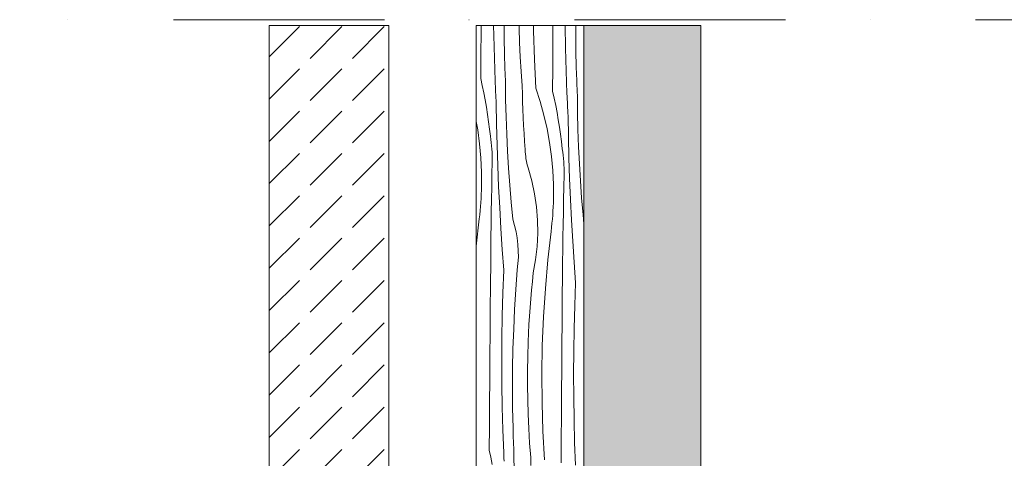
# Model space of a CAD drawing. Header units: millimetres. Extents: x -7814 to 55813, y 465 to 25965.
# Tile 82 of 112: x 43247 to 44893, y 18961 to 19694. Entities that reach past the tile are written whole.
import ezdxf

# ---------------------------------------------------------------- set-up
doc = ezdxf.new("R2010")
doc.units = ezdxf.units.MM
doc.linetypes.add('Dot & Dashed', pattern=[670.277762, 352.777767, -176.388884, 0, -141.111112])
doc.layers.add('2D Drafting - General2', color=251, linetype='Continuous', lineweight=15)
doc.layers.add('2D Drafting - General81', color=251, linetype='Continuous', lineweight=20)

# ---------------------------------------------------------------- blocks, each defined once
blk = doc.blocks.new('*X22')
at = {"layer": '2D Drafting - General81', "linetype": 'Continuous'}
for p, q in [((-54797.8, 67927.5), (-54797.7, 67937)), ((-54776.5, 67920.8), (-54776.8, 67937)), ((-54759.2, 67918.9), (-54759.3, 67937)), ((-54733.9, 67933), (-54734, 67937)), ((-54733.2, 67908.9), (-54733.9, 67933)), ((-54710, 67928.1), (-54710.1, 67937)), ((-54677.7, 67906.3), (-54677.5, 67937)), ((-54656.4, 67899.6), (-54657, 67937)), ((-54639.4, 67930.8), (-54639.3, 67937)), ((-54798, 67888.1), (-54797.8, 67927.5)), ((-54775.5, 67882.7), (-54776.5, 67920.8)), ((-54758.5, 67885.9), (-54759.2, 67918.9)), ((-54708.6, 67880.3), (-54710, 67928.1)), ((-54639.1, 67897.8), (-54639.4, 67930.8)), ((-54732.1, 67884.7), (-54733.2, 67908.9)), ((-54678, 67867), (-54677.7, 67906.3)), ((-54655.5, 67861.5), (-54656.4, 67899.6)), ((-54798.3, 67848.8), (-54798, 67888.1)), ((-54774.2, 67844.5), (-54775.5, 67882.7)), ((-54758.4, 67880.3), (-54758.5, 67885.9)), ((-54730.7, 67860.6), (-54732.1, 67884.7)), ((-54638.5, 67864.7), (-54639.1, 67897.8)), ((-54758.2, 67874.8), (-54758.4, 67880.3)), ((-54758, 67869.2), (-54758.2, 67874.8)), ((-54757.8, 67863.7), (-54758, 67869.2)), ((-54706, 67832.5), (-54708.6, 67880.3)), ((-54678.2, 67827.6), (-54678, 67867)), ((-54757.6, 67858.1), (-54757.8, 67863.7)), ((-54757.4, 67852.6), (-54757.6, 67858.1)), ((-54757.1, 67847), (-54757.4, 67852.6)), ((-54728.9, 67836.6), (-54730.7, 67860.6)), ((-54654.1, 67823.4), (-54655.5, 67861.5)), ((-54638.3, 67859.2), (-54638.5, 67864.7)), ((-54638.1, 67853.6), (-54638.3, 67859.2)), ((-54637.9, 67848.1), (-54638.1, 67853.6)), ((-54798.3, 67848.8), (-54795.6, 67836.8)), ((-54795.6, 67836.8), (-54793.1, 67824.8)), ((-54774, 67839.9), (-54774.2, 67844.5)), ((-54773.8, 67835.2), (-54774, 67839.9)), ((-54773.5, 67830.5), (-54773.8, 67835.2)), ((-54756.9, 67841.5), (-54757.1, 67847)), ((-54756.6, 67812.9), (-54756.9, 67841.5)), ((-54728.6, 67823.2), (-54728.9, 67836.6)), ((-54637.7, 67842.5), (-54637.9, 67848.1)), ((-54637.5, 67837), (-54637.7, 67842.5)), ((-54637.3, 67831.4), (-54637.5, 67837)), ((-54793.1, 67824.8), (-54790.8, 67812.8)), ((-54773.3, 67825.8), (-54773.5, 67830.5)), ((-54773.1, 67821.2), (-54773.3, 67825.8)), ((-54772.9, 67816.5), (-54773.1, 67821.2)), ((-54728.2, 67809.9), (-54728.6, 67823.2)), ((-54706, 67832.5), (-54698.8, 67810.1)), ((-54678.2, 67827.6), (-54675.5, 67815.7)), ((-54653.9, 67818.7), (-54654.1, 67823.4)), ((-54653.7, 67814), (-54653.9, 67818.7)), ((-54637.1, 67825.9), (-54637.3, 67831.4)), ((-54636.8, 67820.3), (-54637.1, 67825.9)), ((-54636.5, 67791.8), (-54636.8, 67820.3)), ((-54790.8, 67812.8), (-54788.6, 67800.7)), ((-54788.6, 67800.7), (-54786.7, 67788.6)), ((-54772.6, 67811.8), (-54772.9, 67816.5)), ((-54772.4, 67807.2), (-54772.6, 67811.8)), ((-54771.8, 67772.2), (-54772.4, 67807.2)), ((-54755.9, 67784.4), (-54756.6, 67812.9)), ((-54727.8, 67796.6), (-54728.2, 67809.9)), ((-54698.8, 67810.1), (-54692.6, 67787.5)), ((-54675.5, 67815.7), (-54673, 67803.7)), ((-54673, 67803.7), (-54670.7, 67791.6)), ((-54653.5, 67809.3), (-54653.7, 67814)), ((-54653.3, 67804.7), (-54653.5, 67809.3)), ((-54653, 67800), (-54653.3, 67804.7)), ((-54786.7, 67788.6), (-54785, 67776.4)), ((-54754.9, 67755.8), (-54755.9, 67784.4)), ((-54727.2, 67783.3), (-54727.8, 67796.6)), ((-54692.6, 67787.5), (-54687.4, 67764.5)), ((-54670.7, 67791.6), (-54668.6, 67779.5)), ((-54652.8, 67795.3), (-54653, 67800)), ((-54652.6, 67790.7), (-54652.8, 67795.3)), ((-54652.3, 67786), (-54652.6, 67790.7)), ((-54651.8, 67751.1), (-54652.3, 67786)), ((-54635.8, 67763.2), (-54636.5, 67791.8)), ((-54805.8, 67776.9), (-54803.2, 67762.6)), ((-54785, 67776.4), (-54783.5, 67764.2)), ((-54771, 67737.3), (-54771.8, 67772.2)), ((-54726.6, 67770), (-54727.2, 67783.3)), ((-54725.8, 67756.7), (-54726.6, 67770)), ((-54668.6, 67779.5), (-54666.6, 67767.4)), ((-54666.6, 67767.4), (-54664.9, 67755.3)), ((-54803.2, 67762.6), (-54800.1, 67739.3)), ((-54783.5, 67764.2), (-54782.1, 67752)), ((-54781.3, 67746.7), (-54782.1, 67752)), ((-54753.5, 67727.2), (-54754.9, 67755.8)), ((-54725, 67743.4), (-54725.8, 67756.7)), ((-54687.4, 67764.5), (-54683.2, 67741.4)), ((-54664.9, 67755.3), (-54663.4, 67743.1)), ((-54650.9, 67716.2), (-54651.8, 67751.1)), ((-54634.8, 67734.6), (-54635.8, 67763.2)), ((-54800.1, 67739.3), (-54797.9, 67715.8)), ((-54780.6, 67741.4), (-54781.3, 67746.7)), ((-54780, 67736), (-54780.6, 67741.4)), ((-54779.6, 67730.7), (-54780, 67736)), ((-54769.8, 67702.5), (-54771, 67737.3)), ((-54724.1, 67730.1), (-54725, 67743.4)), ((-54683.2, 67741.4), (-54680, 67718.1)), ((-54663.4, 67743.1), (-54662.1, 67730.9)), ((-54633.4, 67706.1), (-54634.8, 67734.6)), ((-54779.3, 67725.3), (-54779.6, 67730.7)), ((-54779.1, 67719.9), (-54779.3, 67725.3)), ((-54779, 67714.6), (-54779.1, 67719.9)), ((-54751.8, 67698.7), (-54753.5, 67727.2)), ((-54723.9, 67726.2), (-54724.1, 67730.1)), ((-54723.6, 67722.2), (-54723.9, 67726.2)), ((-54723.1, 67718.3), (-54723.6, 67722.2)), ((-54722.6, 67714.4), (-54723.1, 67718.3)), ((-54680, 67718.1), (-54677.9, 67694.7)), ((-54661.2, 67725.6), (-54662.1, 67730.9)), ((-54660.5, 67720.2), (-54661.2, 67725.6)), ((-54660, 67714.9), (-54660.5, 67720.2)), ((-54797.9, 67715.8), (-54796.8, 67692.3)), ((-54779.5, 67688.3), (-54779, 67709.2)), ((-54779, 67709.2), (-54779, 67714.6)), ((-54768.3, 67667.6), (-54769.8, 67702.5)), ((-54721.8, 67710.5), (-54722.6, 67714.4)), ((-54721, 67706.7), (-54721.8, 67710.5)), ((-54720, 67702.9), (-54721, 67706.7)), ((-54718.8, 67699.1), (-54720, 67702.9)), ((-54659.5, 67709.5), (-54660, 67714.9)), ((-54659.2, 67704.1), (-54659.5, 67709.5)), ((-54659, 67698.8), (-54659.2, 67704.1)), ((-54649.7, 67681.3), (-54650.9, 67716.2)), ((-54631.7, 67677.5), (-54633.4, 67706.1)), ((-54796.8, 67692.3), (-54796.8, 67668.8)), ((-54779.9, 67667.4), (-54779.5, 67688.3)), ((-54749.8, 67670.2), (-54751.8, 67698.7)), ((-54712.8, 67677.7), (-54718.8, 67699.1)), ((-54677.9, 67694.7), (-54676.8, 67671.2)), ((-54659.4, 67667.1), (-54659, 67688)), ((-54658.9, 67693.4), (-54659, 67698.8)), ((-54659, 67688), (-54658.9, 67693.4)), ((-54797, 67662), (-54796.8, 67668.8)), ((-54747.4, 67641.7), (-54749.8, 67670.2)), ((-54708.2, 67656), (-54712.8, 67677.7)), ((-54676.8, 67671.2), (-54676.7, 67647.6)), ((-54648.3, 67646.4), (-54649.7, 67681.3)), ((-54629.7, 67649), (-54631.7, 67677.5)), ((-54797.6, 67648.2), (-54797.3, 67655.1)), ((-54797.3, 67655.1), (-54797, 67662)), ((-54780.3, 67646.5), (-54779.9, 67667.4)), ((-54766.6, 67632.7), (-54768.3, 67667.6)), ((-54704.9, 67634.1), (-54708.2, 67656)), ((-54659.8, 67646.2), (-54659.4, 67667.1)), ((-54798.6, 67634.5), (-54798.1, 67641.4)), ((-54798.1, 67641.4), (-54797.6, 67648.2)), ((-54780.6, 67625.6), (-54780.3, 67646.5)), ((-54744.7, 67613.3), (-54747.4, 67641.7)), ((-54677.2, 67633.9), (-54676.9, 67640.8)), ((-54676.9, 67640.8), (-54676.7, 67647.6)), ((-54660.2, 67625.3), (-54659.8, 67646.2)), ((-54646.5, 67611.5), (-54648.3, 67646.4)), ((-54627.3, 67620.6), (-54629.7, 67649)), ((-54800.7, 67614), (-54799.9, 67620.8)), ((-54799.9, 67620.8), (-54799.2, 67627.7)), ((-54799.2, 67627.7), (-54798.6, 67634.5)), ((-54780.9, 67604.7), (-54780.6, 67625.6)), ((-54764.6, 67597.8), (-54766.6, 67632.7)), ((-54703.2, 67612), (-54704.9, 67634.1)), ((-54678.5, 67613.3), (-54678, 67620.2)), ((-54678, 67620.2), (-54677.5, 67627.1)), ((-54677.5, 67627.1), (-54677.2, 67633.9)), ((-54660.5, 67604.4), (-54660.2, 67625.3)), ((-54625.8, 67604.9), (-54627.3, 67620.6)), ((-54805.8, 67568.5), (-54800.7, 67614)), ((-54781.2, 67583.8), (-54780.9, 67604.7)), ((-54741.7, 67603), (-54744.7, 67613.3)), ((-54739.2, 67592.5), (-54741.7, 67603)), ((-54702.8, 67589.8), (-54703.2, 67612)), ((-54679.9, 67599.7), (-54679.2, 67606.5)), ((-54679.2, 67606.5), (-54678.5, 67613.3)), ((-54660.9, 67583.6), (-54660.5, 67604.4)), ((-54644.5, 67576.7), (-54646.5, 67611.5)), ((-54762.3, 67563), (-54764.6, 67597.8)), ((-54737.4, 67582), (-54739.2, 67592.5)), ((-54703.9, 67567.7), (-54702.8, 67589.8)), ((-54686, 67545.3), (-54680.7, 67592.8)), ((-54680.7, 67592.8), (-54679.9, 67599.7)), ((-54781.4, 67562.9), (-54781.2, 67583.8)), ((-54736.1, 67571.3), (-54737.4, 67582)), ((-54735.5, 67560.6), (-54736.1, 67571.3)), ((-54661.1, 67562.7), (-54660.9, 67583.6)), ((-54642.2, 67541.8), (-54644.5, 67576.7)), ((-54781.6, 67542), (-54781.4, 67562.9)), ((-54759.7, 67528.2), (-54762.3, 67563)), ((-54735.4, 67549.9), (-54735.5, 67560.6)), ((-54706.5, 67545.6), (-54703.9, 67567.7)), ((-54661.4, 67541.8), (-54661.1, 67562.7)), ((-54782, 67502.7), (-54781.6, 67542)), ((-54737.2, 67528.5), (-54736, 67539.2)), ((-54736, 67539.2), (-54735.4, 67549.9)), ((-54710.4, 67523.8), (-54706.5, 67545.6)), ((-54690.2, 67497.7), (-54686, 67545.3)), ((-54661.6, 67520.9), (-54661.4, 67541.8)), ((-54639.6, 67507), (-54642.2, 67541.8)), ((-54761.1, 67490.1), (-54759.7, 67528.2)), ((-54739.7, 67495.6), (-54737.2, 67528.5)), ((-54711.9, 67509.4), (-54710.4, 67523.8)), ((-54661.9, 67481.5), (-54661.6, 67520.9)), ((-54713.3, 67494.9), (-54711.9, 67509.4)), ((-54641.1, 67468.9), (-54639.6, 67507)), ((-54782.3, 67463.4), (-54782, 67502.7)), ((-54762.2, 67451.9), (-54761.1, 67490.1)), ((-54741.7, 67462.6), (-54739.7, 67495.6)), ((-54714.6, 67480.5), (-54713.3, 67494.9)), ((-54693.3, 67450), (-54690.2, 67497.7)), ((-54715.7, 67466), (-54714.6, 67480.5)), ((-54662.3, 67442.2), (-54661.9, 67481.5)), ((-54782.7, 67424), (-54782.3, 67463.4)), ((-54743.2, 67429.6), (-54741.7, 67462.6)), ((-54716.7, 67451.5), (-54715.7, 67466)), ((-54642.1, 67430.8), (-54641.1, 67468.9)), ((-54762.8, 67413.8), (-54762.2, 67451.9)), ((-54717.6, 67437.1), (-54716.7, 67451.5)), ((-54695.3, 67402.2), (-54693.3, 67450)), ((-54662.6, 67402.8), (-54662.3, 67442.2)), ((-54783, 67384.7), (-54782.7, 67424)), ((-54744.4, 67396.5), (-54743.2, 67429.6)), ((-54719, 67408.1), (-54718.4, 67422.6)), ((-54718.4, 67422.6), (-54717.6, 67437.1)), ((-54642.7, 67392.6), (-54642.1, 67430.8)), ((-54763, 67375.6), (-54762.8, 67413.8)), ((-54719.7, 67383.9), (-54719, 67408.1)), ((-54745, 67363.5), (-54744.4, 67396.5)), ((-54696.1, 67354.4), (-54695.3, 67402.2)), ((-54662.9, 67363.5), (-54662.6, 67402.8)), ((-54643, 67354.4), (-54642.7, 67392.6)), ((-54783.3, 67345.3), (-54783, 67384.7)), ((-54762.9, 67337.5), (-54763, 67375.6)), ((-54720.1, 67359.8), (-54719.7, 67383.9)), ((-54745.2, 67330.5), (-54745, 67363.5)), ((-54720.1, 67335.6), (-54720.1, 67359.8)), ((-54663.2, 67324.2), (-54662.9, 67363.5)), ((-54783.6, 67306), (-54783.3, 67345.3)), ((-54695.8, 67306.6), (-54696.1, 67354.4)), ((-54642.8, 67316.3), (-54643, 67354.4)), ((-54762.3, 67299.3), (-54762.9, 67337.5)), ((-54745, 67297.4), (-54745.2, 67330.5)), ((-54719.7, 67311.5), (-54720.1, 67335.6)), ((-54663.5, 67284.8), (-54663.2, 67324.2)), ((-54719, 67287.4), (-54719.7, 67311.5)), ((-54642.2, 67278.1), (-54642.8, 67316.3)), ((-54783.8, 67266.6), (-54783.6, 67306)), ((-54761.3, 67261.2), (-54762.3, 67299.3)), ((-54744.3, 67264.4), (-54745, 67297.4)), ((-54694.4, 67258.8), (-54695.8, 67306.6)), ((-54717.9, 67263.2), (-54719, 67287.4)), ((-54663.8, 67245.5), (-54663.5, 67284.8)), ((-54641.3, 67240), (-54642.2, 67278.1)), ((-54784.1, 67227.3), (-54783.8, 67266.6)), ((-54759.9, 67223), (-54761.3, 67261.2)), ((-54744.2, 67258.8), (-54744.3, 67264.4)), ((-54744, 67253.3), (-54744.2, 67258.8)), ((-54716.5, 67239.1), (-54717.9, 67263.2)), ((-54691.8, 67211), (-54694.4, 67258.8)), ((-54743.8, 67247.7), (-54744, 67253.3)), ((-54743.6, 67242.2), (-54743.8, 67247.7)), ((-54743.4, 67236.6), (-54743.6, 67242.2)), ((-54664, 67206.1), (-54663.8, 67245.5)), ((-54784.1, 67227.3), (-54781.4, 67215.3)), ((-54743.2, 67231.1), (-54743.4, 67236.6)), ((-54742.9, 67225.5), (-54743.2, 67231.1)), ((-54742.7, 67220), (-54742.9, 67225.5)), ((-54714.6, 67215), (-54716.5, 67239.1)), ((-54639.9, 67201.9), (-54641.3, 67240)), ((-54781.4, 67215.3), (-54778.9, 67203.3)), ((-54759.7, 67218.4), (-54759.9, 67223)), ((-54759.5, 67213.7), (-54759.7, 67218.4)), ((-54759.3, 67209), (-54759.5, 67213.7)), ((-54742.3, 67191.4), (-54742.7, 67220)), ((-54714.4, 67201.7), (-54714.6, 67215))]:
    blk.add_line(p, q, dxfattribs=at)
blk = doc.blocks.new('Wype_nienie_25')
at = {"layer": '2D Drafting - General2', "linetype": 'Continuous'}
for p, q in [((-54625.8, 67937), (-54805.8, 67937)), ((-54805.8, 67937), (-54805.8, 53283.6)), ((-54625.8, 53283.6), (-54625.8, 67937))]:
    blk.add_line(p, q, dxfattribs=at)
at = {"layer": '2D Drafting - General81', "linetype": 'Continuous'}
blk.add_blockref('*X22', (0, 0), dxfattribs=at)

msp = doc.modelspace()

# ---------------------------------------------------------------- hatches: boundary and pattern name
at = {"layer": '2D Drafting - General81', "linetype": 'Continuous'}
h = msp.add_hatch(dxfattribs=at)
h.set_pattern_fill('BETON', color=256, style=0, pattern_type=2)
h.set_pattern_definition([(45, (98815.82, -48252.71), (-70.71068, 70.71068), [75, -25]), (45, (98815.82, -48182), (-70.71068, 70.71068), [75, -25])])
h.paths.add_polyline_path([(43664.2, 18351.65), (43864.2, 18351.65), (43864.2, 19684.29), (43664.2, 19684.29)], flags=0)
h = msp.add_hatch(dxfattribs=at)
h.set_pattern_fill('SOLID___DASHED', color=256, style=0, pattern_type=2)
h.set_pattern_definition([(45, (98815.82, -48252.71), (-70.71068, 70.71068), []), (45, (98780.46, -48217.35), (-70.71068, 70.71068), [75, -25])])
h.paths.add_polyline_path([(44189.97, 5030.87), (44385.52, 5030.87), (44385.52, 19684.29), (44189.97, 19684.29)], flags=0)

# ---------------------------------------------------------------- linework, layer by layer
at = {"layer": '2D Drafting - General2', "linetype": 'Dot & Dashed'}
msp.add_line((46538.28, 19694.29), (25151.73, 19694.29), dxfattribs=at)
at = {"layer": '2D Drafting - General2', "linetype": 'Continuous', "flags": 128}
for points in [[(43664.2, 18351.65), (43864.2, 18351.65), (43864.2, 19684.29), (43664.2, 19684.29)], [(44189.97, 5030.87), (44385.52, 5030.87), (44385.52, 19684.29), (44189.97, 19684.29)]]:
    msp.add_lwpolyline(points, close=True, dxfattribs=at)

# ---------------------------------------------------------------- block references
at = {"layer": '2D Drafting - General81', "linetype": 'Continuous'}
msp.add_blockref('Wype_nienie_25', (98815.82, -48252.71), dxfattribs=at)

doc.saveas('drawing.dxf')
